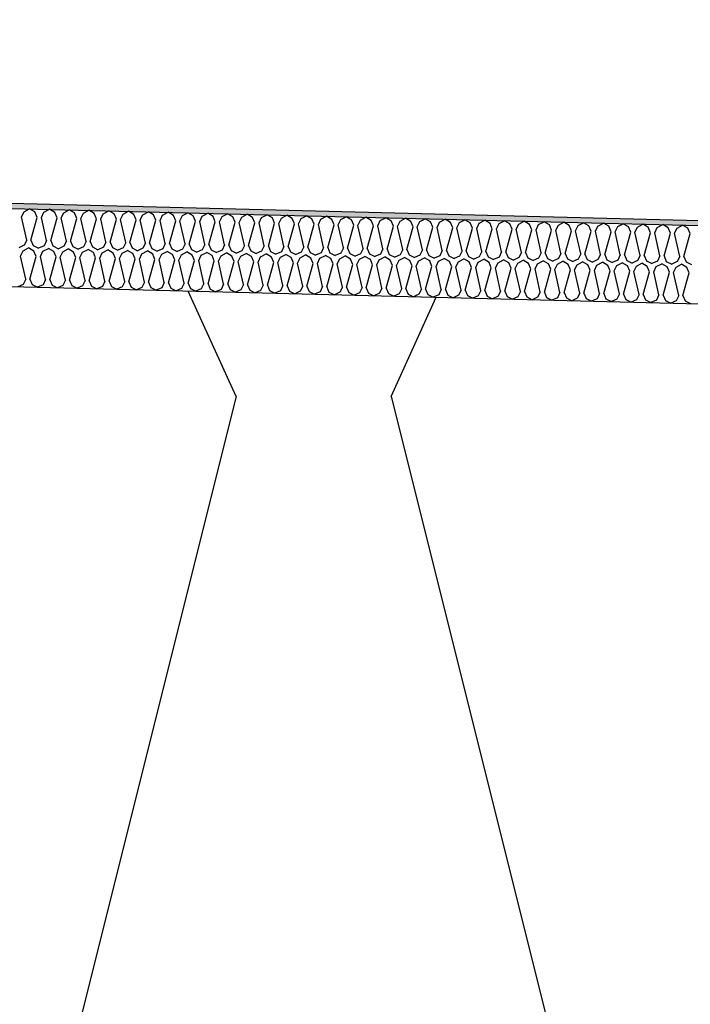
# Model space of a CAD drawing. Header units: millimetres. Extents: x -78790 to -55226, y -2070 to 11020.
# Tile 29 of 108: x -72143 to -71886, y 7064 to 7442. Entities that reach past the tile are written whole.
import ezdxf

# ---------------------------------------------------------------- set-up
doc = ezdxf.new("R2010")
doc.units = ezdxf.units.MM
doc.header["$LTSCALE"] = 0.5
doc.header["$MEASUREMENT"] = 0
doc.linetypes.add('PLINE', pattern=[0])
for name, color, linetype in [('261- Primærkonstruksjon (tak) (Skravur)(Nye konstruksjoner)', 7, 'Continuous'), ('261- Primærkonstruksjon (tak)(Nye konstruksjoner)', 7, 'Continuous'), ('262- Taktekking (Skravur)(Nye konstruksjoner)', 7, 'Continuous'), ('262- Taktekking(Nye konstruksjoner)', 7, 'Continuous')]:
    doc.layers.add(name, color=color, linetype=linetype)

# ---------------------------------------------------------------- blocks, each defined once
blk = doc.blocks.new('*X12')
at = {"layer": '262- Taktekking (Skravur)(Nye konstruksjoner)', "linetype": 'PLINE'}
for p, q in [((-72141.75, 7367.94), (-72139.65, 7369.05)), ((-72137.6, 7367.84), (-72139.65, 7369.05)), ((-72134.16, 7367.75), (-72132.06, 7368.86)), ((-72130.02, 7367.65), (-72132.06, 7368.86)), ((-72126.58, 7367.56), (-72124.48, 7368.67)), ((-72122.43, 7367.46), (-72124.48, 7368.67)), ((-72118.99, 7367.37), (-72116.89, 7368.48)), ((-72114.85, 7367.27), (-72116.89, 7368.48)), ((-72142.72, 7365.93), (-72141.75, 7367.94)), ((-72140.74, 7357.08), (-72142.72, 7365.93)), ((-72139.15, 7357.04), (-72136.73, 7365.78)), ((-72136.73, 7365.78), (-72137.6, 7367.84)), ((-72135.14, 7365.74), (-72134.16, 7367.75)), ((-72133.16, 7356.89), (-72135.14, 7365.74)), ((-72131.56, 7356.85), (-72129.14, 7365.59)), ((-72129.14, 7365.59), (-72130.02, 7367.65)), ((-72127.55, 7365.55), (-72126.58, 7367.56)), ((-72125.57, 7356.7), (-72127.55, 7365.55)), ((-72123.98, 7356.66), (-72121.56, 7365.4)), ((-72121.56, 7365.4), (-72122.43, 7367.46)), ((-72119.97, 7365.37), (-72118.99, 7367.37)), ((-72117.99, 7356.51), (-72119.97, 7365.37)), ((-72116.39, 7356.47), (-72113.97, 7365.22)), ((-72113.97, 7365.22), (-72114.85, 7367.27)), ((-72112.38, 7365.18), (-72111.4, 7367.18)), ((-72110.4, 7356.32), (-72112.38, 7365.18)), ((-72111.4, 7367.18), (-72109.3, 7368.29)), ((-72107.26, 7367.08), (-72109.3, 7368.29)), ((-72108.81, 7356.28), (-72106.39, 7365.03)), ((-72106.39, 7365.03), (-72107.26, 7367.08)), ((-72104.79, 7364.99), (-72103.82, 7366.99)), ((-72102.82, 7356.13), (-72104.79, 7364.99)), ((-72103.82, 7366.99), (-72101.72, 7368.1)), ((-72099.68, 7366.89), (-72101.72, 7368.1)), ((-72101.22, 7356.09), (-72098.8, 7364.84)), ((-72098.8, 7364.84), (-72099.68, 7366.89)), ((-72097.21, 7364.8), (-72096.23, 7366.8)), ((-72095.23, 7355.94), (-72097.21, 7364.8)), ((-72096.23, 7366.8), (-72094.13, 7367.91)), ((-72092.09, 7366.7), (-72094.13, 7367.91)), ((-72093.64, 7355.91), (-72091.22, 7364.65)), ((-72091.22, 7364.65), (-72092.09, 7366.7)), ((-72089.62, 7364.61), (-72088.65, 7366.61)), ((-72087.64, 7355.76), (-72089.62, 7364.61)), ((-72088.65, 7366.61), (-72086.55, 7367.72)), ((-72084.5, 7366.51), (-72086.55, 7367.72)), ((-72083.63, 7364.46), (-72084.5, 7366.51)), ((-72082.04, 7364.42), (-72081.06, 7366.43)), ((-72081.06, 7366.43), (-72078.96, 7367.53)), ((-72076.92, 7366.32), (-72078.96, 7367.53)), ((-72076.05, 7364.27), (-72076.92, 7366.32)), ((-72074.45, 7364.23), (-72073.48, 7366.24)), ((-72073.48, 7366.24), (-72071.38, 7367.34)), ((-72069.33, 7366.13), (-72071.38, 7367.34)), ((-72068.46, 7364.08), (-72069.33, 7366.13)), ((-72066.87, 7364.04), (-72065.89, 7366.05)), ((-72065.89, 7366.05), (-72063.79, 7367.15)), ((-72061.75, 7365.94), (-72063.79, 7367.15)), ((-72060.87, 7363.89), (-72061.75, 7365.94)), ((-72059.28, 7363.85), (-72058.31, 7365.86)), ((-72058.31, 7365.86), (-72056.21, 7366.96)), ((-72054.16, 7365.75), (-72056.21, 7366.96)), ((-72053.29, 7363.7), (-72054.16, 7365.75)), ((-72051.7, 7363.66), (-72050.72, 7365.67)), ((-72050.72, 7365.67), (-72048.62, 7366.77)), ((-72046.58, 7365.56), (-72048.62, 7366.77)), ((-72045.7, 7363.51), (-72046.58, 7365.56)), ((-72044.11, 7363.47), (-72043.13, 7365.48)), ((-72043.13, 7365.48), (-72041.03, 7366.58)), ((-72038.99, 7365.37), (-72041.03, 7366.58)), ((-72038.12, 7363.32), (-72038.99, 7365.37)), ((-72036.52, 7363.28), (-72035.55, 7365.29)), ((-72035.55, 7365.29), (-72033.45, 7366.39)), ((-72031.41, 7365.18), (-72033.45, 7366.39)), ((-72030.53, 7363.13), (-72031.41, 7365.18)), ((-72028.94, 7363.09), (-72027.96, 7365.1)), ((-72027.96, 7365.1), (-72025.86, 7366.2)), ((-72023.82, 7364.99), (-72025.86, 7366.2)), ((-72022.95, 7362.94), (-72023.82, 7364.99)), ((-72021.35, 7362.9), (-72020.38, 7364.91)), ((-72020.38, 7364.91), (-72018.28, 7366.01)), ((-72016.24, 7364.8), (-72018.28, 7366.01)), ((-72015.36, 7362.75), (-72016.24, 7364.8)), ((-72013.77, 7362.71), (-72012.79, 7364.72)), ((-72012.79, 7364.72), (-72010.69, 7365.82)), ((-72008.65, 7364.61), (-72010.69, 7365.82)), ((-72007.78, 7362.56), (-72008.65, 7364.61)), ((-72005.21, 7364.53), (-72003.11, 7365.63)), ((-72001.06, 7364.43), (-72003.11, 7365.63)), ((-71997.62, 7364.34), (-71995.52, 7365.44)), ((-71993.48, 7364.24), (-71995.52, 7365.44)), ((-71990.04, 7364.15), (-71987.94, 7365.25)), ((-71985.89, 7364.05), (-71987.94, 7365.25)), ((-71982.45, 7363.96), (-71980.35, 7365.06)), ((-71978.31, 7363.86), (-71980.35, 7365.06)), ((-71974.87, 7363.77), (-71972.76, 7364.87)), ((-71970.72, 7363.67), (-71972.76, 7364.87)), ((-71967.28, 7363.58), (-71965.18, 7364.68)), ((-71963.14, 7363.48), (-71965.18, 7364.68)), ((-72086.05, 7355.72), (-72083.63, 7364.46)), ((-72080.06, 7355.57), (-72082.04, 7364.42)), ((-72078.46, 7355.53), (-72076.05, 7364.27)), ((-72072.47, 7355.38), (-72074.45, 7364.23)), ((-72070.88, 7355.34), (-72068.46, 7364.08)), ((-72064.89, 7355.19), (-72066.87, 7364.04)), ((-72063.29, 7355.15), (-72060.87, 7363.89)), ((-72057.3, 7355), (-72059.28, 7363.85)), ((-72055.71, 7354.96), (-72053.29, 7363.7)), ((-72049.72, 7354.81), (-72051.7, 7363.66)), ((-72048.12, 7354.77), (-72045.7, 7363.51)), ((-72042.13, 7354.62), (-72044.11, 7363.47)), ((-72040.54, 7354.58), (-72038.12, 7363.32)), ((-72034.55, 7354.43), (-72036.52, 7363.28)), ((-72032.95, 7354.39), (-72030.53, 7363.13)), ((-72026.96, 7354.24), (-72028.94, 7363.09)), ((-72025.37, 7354.2), (-72022.95, 7362.94)), ((-72019.37, 7354.05), (-72021.35, 7362.9)), ((-72017.78, 7354.01), (-72015.36, 7362.75)), ((-72011.79, 7353.86), (-72013.77, 7362.71)), ((-72010.2, 7353.82), (-72007.78, 7362.56)), ((-72006.18, 7362.52), (-72005.21, 7364.53)), ((-72004.2, 7353.67), (-72006.18, 7362.52)), ((-72002.61, 7353.63), (-72000.19, 7362.37)), ((-72000.19, 7362.37), (-72001.06, 7364.43)), ((-71998.6, 7362.33), (-71997.62, 7364.34)), ((-71996.62, 7353.48), (-71998.6, 7362.33)), ((-71995.02, 7353.44), (-71992.61, 7362.18)), ((-71992.61, 7362.18), (-71993.48, 7364.24)), ((-71991.01, 7362.14), (-71990.04, 7364.15)), ((-71989.03, 7353.29), (-71991.01, 7362.14)), ((-71987.44, 7353.25), (-71985.02, 7361.99)), ((-71985.02, 7361.99), (-71985.89, 7364.05)), ((-71983.43, 7361.95), (-71982.45, 7363.96)), ((-71981.45, 7353.1), (-71983.43, 7361.95)), ((-71979.85, 7353.06), (-71977.43, 7361.8)), ((-71977.43, 7361.8), (-71978.31, 7363.86)), ((-71975.84, 7361.76), (-71974.87, 7363.77)), ((-71973.86, 7352.91), (-71975.84, 7361.76)), ((-71972.27, 7352.87), (-71969.85, 7361.61)), ((-71969.85, 7361.61), (-71970.72, 7363.67)), ((-71968.25, 7361.57), (-71967.28, 7363.58)), ((-71966.28, 7352.72), (-71968.25, 7361.57)), ((-71964.68, 7352.68), (-71962.26, 7361.42)), ((-71962.26, 7361.42), (-71963.14, 7363.48)), ((-71960.67, 7361.38), (-71959.69, 7363.39)), ((-71958.69, 7352.53), (-71960.67, 7361.38)), ((-71959.69, 7363.39), (-71957.59, 7364.5)), ((-71955.55, 7363.29), (-71957.59, 7364.5)), ((-71957.1, 7352.49), (-71954.68, 7361.23)), ((-71954.68, 7361.23), (-71955.55, 7363.29)), ((-71953.08, 7361.19), (-71952.11, 7363.2)), ((-71951.1, 7352.34), (-71953.08, 7361.19)), ((-71952.11, 7363.2), (-71950.01, 7364.31)), ((-71947.97, 7363.1), (-71950.01, 7364.31)), ((-71949.51, 7352.3), (-71947.09, 7361.04)), ((-71947.09, 7361.04), (-71947.97, 7363.1)), ((-71945.5, 7361), (-71944.52, 7363.01)), ((-71943.52, 7352.15), (-71945.5, 7361)), ((-71944.52, 7363.01), (-71942.42, 7364.12)), ((-71940.38, 7362.91), (-71942.42, 7364.12)), ((-71941.93, 7352.11), (-71939.51, 7360.85)), ((-71939.51, 7360.85), (-71940.38, 7362.91)), ((-71937.91, 7360.81), (-71936.94, 7362.82)), ((-71935.93, 7351.96), (-71937.91, 7360.81)), ((-71936.94, 7362.82), (-71934.84, 7363.93)), ((-71932.79, 7362.72), (-71934.84, 7363.93)), ((-71931.92, 7360.66), (-71932.79, 7362.72)), ((-71930.33, 7360.62), (-71929.35, 7362.63)), ((-71929.35, 7362.63), (-71927.25, 7363.74)), ((-71925.21, 7362.53), (-71927.25, 7363.74)), ((-71924.34, 7360.47), (-71925.21, 7362.53)), ((-71922.74, 7360.43), (-71921.77, 7362.44)), ((-71921.77, 7362.44), (-71919.67, 7363.55)), ((-71917.62, 7362.34), (-71919.67, 7363.55)), ((-71916.75, 7360.28), (-71917.62, 7362.34)), ((-71915.16, 7360.24), (-71914.18, 7362.25)), ((-71914.18, 7362.25), (-71912.08, 7363.36)), ((-71910.04, 7362.15), (-71912.08, 7363.36)), ((-71909.16, 7360.1), (-71910.04, 7362.15)), ((-71907.57, 7360.06), (-71906.6, 7362.06)), ((-71906.6, 7362.06), (-71904.49, 7363.17)), ((-71902.45, 7361.96), (-71904.49, 7363.17)), ((-71901.58, 7359.91), (-71902.45, 7361.96)), ((-71899.99, 7359.87), (-71899.01, 7361.87)), ((-71899.01, 7361.87), (-71896.91, 7362.98)), ((-71894.87, 7361.77), (-71896.91, 7362.98)), ((-71893.99, 7359.72), (-71894.87, 7361.77)), ((-71892.4, 7359.68), (-71891.42, 7361.68)), ((-71891.42, 7361.68), (-71889.32, 7362.79)), ((-71887.28, 7361.58), (-71889.32, 7362.79)), ((-71886.41, 7359.53), (-71887.28, 7361.58)), ((-72140.74, 7357.08), (-72141.72, 7355.07)), ((-72139.15, 7357.04), (-72138.28, 7354.99)), ((-71934.34, 7351.92), (-71931.92, 7360.66)), ((-71928.35, 7351.77), (-71930.33, 7360.62)), ((-71926.75, 7351.73), (-71924.34, 7360.47)), ((-71920.76, 7351.58), (-71922.74, 7360.43)), ((-71919.17, 7351.54), (-71916.75, 7360.28)), ((-71913.18, 7351.39), (-71915.16, 7360.24)), ((-71911.58, 7351.35), (-71909.16, 7360.1)), ((-71905.59, 7351.2), (-71907.57, 7360.06)), ((-71904, 7351.16), (-71901.58, 7359.91)), ((-71898.01, 7351.01), (-71899.99, 7359.87)), ((-71896.41, 7350.97), (-71893.99, 7359.72)), ((-71890.42, 7350.82), (-71892.4, 7359.68)), ((-71888.83, 7350.78), (-71886.41, 7359.53)), ((-72141.72, 7355.07), (-72143.81, 7354.15)), ((-72142.12, 7352.95), (-72140.02, 7354.05)), ((-72137.98, 7352.84), (-72140.02, 7354.05)), ((-72138.28, 7354.99), (-72136.23, 7353.96)), ((-72134.13, 7354.88), (-72136.23, 7353.96)), ((-72134.54, 7352.76), (-72132.44, 7353.86)), ((-72133.16, 7356.89), (-72134.13, 7354.88)), ((-72130.39, 7352.65), (-72132.44, 7353.86)), ((-72131.56, 7356.85), (-72130.69, 7354.8)), ((-72130.69, 7354.8), (-72128.64, 7353.77)), ((-72126.55, 7354.7), (-72128.64, 7353.77)), ((-72126.95, 7352.57), (-72124.85, 7353.67)), ((-72125.57, 7356.7), (-72126.55, 7354.7)), ((-72122.81, 7352.46), (-72124.85, 7353.67)), ((-72123.98, 7356.66), (-72123.1, 7354.61)), ((-72123.1, 7354.61), (-72121.06, 7353.58)), ((-72118.96, 7354.51), (-72121.06, 7353.58)), ((-72119.37, 7352.38), (-72117.26, 7353.48)), ((-72117.99, 7356.51), (-72118.96, 7354.51)), ((-72115.22, 7352.27), (-72117.26, 7353.48)), ((-72116.39, 7356.47), (-72115.52, 7354.42)), ((-72115.52, 7354.42), (-72113.47, 7353.39)), ((-72111.38, 7354.32), (-72113.47, 7353.39)), ((-72111.78, 7352.19), (-72109.68, 7353.29)), ((-72110.4, 7356.32), (-72111.38, 7354.32)), ((-72107.64, 7352.08), (-72109.68, 7353.29)), ((-72108.81, 7356.28), (-72107.93, 7354.23)), ((-72107.93, 7354.23), (-72105.89, 7353.2)), ((-72103.79, 7354.13), (-72105.89, 7353.2)), ((-72102.82, 7356.13), (-72103.79, 7354.13)), ((-72101.22, 7356.09), (-72100.35, 7354.04)), ((-72100.35, 7354.04), (-72098.3, 7353.01)), ((-72096.2, 7353.94), (-72098.3, 7353.01)), ((-72095.23, 7355.94), (-72096.2, 7353.94)), ((-72093.64, 7355.91), (-72092.76, 7353.85)), ((-72092.76, 7353.85), (-72090.72, 7352.82)), ((-72088.62, 7353.75), (-72090.72, 7352.82)), ((-72087.64, 7355.76), (-72088.62, 7353.75)), ((-72086.05, 7355.72), (-72085.18, 7353.66)), ((-72085.18, 7353.66), (-72083.13, 7352.63)), ((-72081.03, 7353.56), (-72083.13, 7352.63)), ((-72080.06, 7355.57), (-72081.03, 7353.56)), ((-72078.46, 7355.53), (-72077.59, 7353.47)), ((-72077.59, 7353.47), (-72075.54, 7352.44)), ((-72073.45, 7353.37), (-72075.54, 7352.44)), ((-72072.47, 7355.38), (-72073.45, 7353.37)), ((-72070.88, 7355.34), (-72070.01, 7353.28)), ((-72070.01, 7353.28), (-72067.96, 7352.25)), ((-72064.89, 7355.19), (-72065.86, 7353.18)), ((-72063.29, 7355.15), (-72062.42, 7353.09)), ((-72057.3, 7355), (-72058.28, 7352.99)), ((-72055.71, 7354.96), (-72054.83, 7352.9)), ((-72049.72, 7354.81), (-72050.69, 7352.8)), ((-72048.12, 7354.77), (-72047.25, 7352.71)), ((-72042.13, 7354.62), (-72043.11, 7352.61)), ((-72040.54, 7354.58), (-72039.66, 7352.52)), ((-72034.55, 7354.43), (-72035.52, 7352.42)), ((-72032.95, 7354.39), (-72032.08, 7352.33)), ((-72026.96, 7354.24), (-72027.93, 7352.23)), ((-72025.37, 7354.2), (-72024.49, 7352.14)), ((-72019.37, 7354.05), (-72020.35, 7352.04)), ((-72017.78, 7354.01), (-72016.91, 7351.95)), ((-72011.79, 7353.86), (-72012.76, 7351.85)), ((-72010.2, 7353.82), (-72009.32, 7351.76)), ((-72004.2, 7353.67), (-72005.18, 7351.66)), ((-72002.61, 7353.63), (-72001.74, 7351.58)), ((-71996.62, 7353.48), (-71997.59, 7351.47)), ((-71995.02, 7353.44), (-71994.15, 7351.39)), ((-71989.03, 7353.29), (-71990.01, 7351.28)), ((-71987.44, 7353.25), (-71986.56, 7351.2)), ((-72143.1, 7350.94), (-72142.12, 7352.95)), ((-72141.12, 7342.09), (-72143.1, 7350.94)), ((-72139.52, 7342.05), (-72137.1, 7350.79)), ((-72137.1, 7350.79), (-72137.98, 7352.84)), ((-72135.51, 7350.75), (-72134.54, 7352.76)), ((-72133.53, 7341.9), (-72135.51, 7350.75)), ((-72131.94, 7341.86), (-72129.52, 7350.6)), ((-72129.52, 7350.6), (-72130.39, 7352.65)), ((-72127.93, 7350.56), (-72126.95, 7352.57)), ((-72125.95, 7341.71), (-72127.93, 7350.56)), ((-72124.35, 7341.67), (-72121.93, 7350.41)), ((-72121.93, 7350.41), (-72122.81, 7352.46)), ((-72120.34, 7350.37), (-72119.37, 7352.38)), ((-72118.36, 7341.52), (-72120.34, 7350.37)), ((-72116.77, 7341.48), (-72114.35, 7350.22)), ((-72114.35, 7350.22), (-72115.22, 7352.27)), ((-72112.75, 7350.18), (-72111.78, 7352.19)), ((-72110.78, 7341.33), (-72112.75, 7350.18)), ((-72109.18, 7341.29), (-72106.76, 7350.03)), ((-72106.76, 7350.03), (-72107.64, 7352.08)), ((-72105.17, 7349.99), (-72104.19, 7352)), ((-72103.19, 7341.14), (-72105.17, 7349.99)), ((-72104.19, 7352), (-72102.09, 7353.1)), ((-72100.05, 7351.9), (-72102.09, 7353.1)), ((-72101.6, 7341.1), (-72099.18, 7349.84)), ((-72099.18, 7349.84), (-72100.05, 7351.9)), ((-72097.58, 7349.8), (-72096.61, 7351.81)), ((-72095.6, 7340.95), (-72097.58, 7349.8)), ((-72096.61, 7351.81), (-72094.51, 7352.91)), ((-72092.47, 7351.71), (-72094.51, 7352.91)), ((-72094.01, 7340.91), (-72091.59, 7349.65)), ((-72091.59, 7349.65), (-72092.47, 7351.71)), ((-72090, 7349.61), (-72089.02, 7351.62)), ((-72088.02, 7340.76), (-72090, 7349.61)), ((-72089.02, 7351.62), (-72086.92, 7352.72)), ((-72084.88, 7351.52), (-72086.92, 7352.72)), ((-72086.43, 7340.72), (-72084.01, 7349.46)), ((-72084.01, 7349.46), (-72084.88, 7351.52)), ((-72082.41, 7349.42), (-72081.44, 7351.43)), ((-72081.44, 7351.43), (-72079.34, 7352.53)), ((-72077.29, 7351.33), (-72079.34, 7352.53)), ((-72076.42, 7349.27), (-72077.29, 7351.33)), ((-72074.83, 7349.23), (-72073.85, 7351.24)), ((-72073.85, 7351.24), (-72071.75, 7352.34)), ((-72069.71, 7351.14), (-72071.75, 7352.34)), ((-72068.84, 7349.08), (-72069.71, 7351.14)), ((-72065.86, 7353.18), (-72067.96, 7352.25)), ((-72067.24, 7349.04), (-72066.27, 7351.05)), ((-72066.27, 7351.05), (-72064.17, 7352.15)), ((-72062.12, 7350.95), (-72064.17, 7352.15)), ((-72062.42, 7353.09), (-72060.37, 7352.06)), ((-72061.25, 7348.89), (-72062.12, 7350.95)), ((-72058.28, 7352.99), (-72060.37, 7352.06)), ((-72059.66, 7348.85), (-72058.68, 7350.86)), ((-72058.68, 7350.86), (-72056.58, 7351.97)), ((-72054.54, 7350.76), (-72056.58, 7351.97)), ((-72054.83, 7352.9), (-72052.79, 7351.87)), ((-72053.66, 7348.7), (-72054.54, 7350.76)), ((-72050.69, 7352.8), (-72052.79, 7351.87)), ((-72052.07, 7348.66), (-72051.1, 7350.67)), ((-72051.1, 7350.67), (-72048.99, 7351.78)), ((-72046.95, 7350.57), (-72048.99, 7351.78)), ((-72047.25, 7352.71), (-72045.2, 7351.68)), ((-72046.08, 7348.51), (-72046.95, 7350.57)), ((-72043.11, 7352.61), (-72045.2, 7351.68)), ((-72044.48, 7348.47), (-72043.51, 7350.48)), ((-72043.51, 7350.48), (-72041.41, 7351.59)), ((-72039.37, 7350.38), (-72041.41, 7351.59)), ((-72039.66, 7352.52), (-72037.62, 7351.49)), ((-72038.49, 7348.32), (-72039.37, 7350.38)), ((-72035.52, 7352.42), (-72037.62, 7351.49)), ((-72036.9, 7348.28), (-72035.92, 7350.29)), ((-72035.92, 7350.29), (-72033.82, 7351.4)), ((-72031.78, 7350.19), (-72033.82, 7351.4)), ((-72032.08, 7352.33), (-72030.03, 7351.3)), ((-72030.91, 7348.13), (-72031.78, 7350.19)), ((-72027.93, 7352.23), (-72030.03, 7351.3)), ((-72029.31, 7348.09), (-72028.34, 7350.1)), ((-72028.34, 7350.1), (-72026.24, 7351.21)), ((-72024.2, 7350), (-72026.24, 7351.21)), ((-72024.49, 7352.14), (-72022.45, 7351.11)), ((-72023.32, 7347.94), (-72024.2, 7350)), ((-72020.35, 7352.04), (-72022.45, 7351.11)), ((-72021.73, 7347.9), (-72020.75, 7349.91)), ((-72020.75, 7349.91), (-72018.65, 7351.02)), ((-72016.61, 7349.81), (-72018.65, 7351.02)), ((-72016.91, 7351.95), (-72014.86, 7350.92)), ((-72015.74, 7347.75), (-72016.61, 7349.81)), ((-72012.76, 7351.85), (-72014.86, 7350.92)), ((-72014.14, 7347.71), (-72013.17, 7349.72)), ((-72013.17, 7349.72), (-72011.07, 7350.83)), ((-72009.02, 7349.62), (-72011.07, 7350.83)), ((-72009.32, 7351.76), (-72007.27, 7350.73)), ((-72008.15, 7347.57), (-72009.02, 7349.62)), ((-72005.18, 7351.66), (-72007.27, 7350.73)), ((-72006.56, 7347.53), (-72005.58, 7349.53)), ((-72005.58, 7349.53), (-72003.48, 7350.64)), ((-72001.44, 7349.43), (-72003.48, 7350.64)), ((-72001.74, 7351.58), (-71999.69, 7350.54)), ((-71997.59, 7351.47), (-71999.69, 7350.54)), ((-71998, 7349.34), (-71995.9, 7350.45)), ((-71993.85, 7349.24), (-71995.9, 7350.45)), ((-71994.15, 7351.39), (-71992.1, 7350.35)), ((-71990.01, 7351.28), (-71992.1, 7350.35)), ((-71990.41, 7349.15), (-71988.31, 7350.26)), ((-71986.27, 7349.05), (-71988.31, 7350.26)), ((-71986.56, 7351.2), (-71984.52, 7350.16)), ((-71982.42, 7351.09), (-71984.52, 7350.16)), ((-71982.83, 7348.96), (-71980.73, 7350.07)), ((-71981.45, 7353.1), (-71982.42, 7351.09)), ((-71978.68, 7348.86), (-71980.73, 7350.07)), ((-71979.85, 7353.06), (-71978.98, 7351.01)), ((-71978.98, 7351.01), (-71976.93, 7349.97)), ((-71974.84, 7350.9), (-71976.93, 7349.97)), ((-71975.24, 7348.77), (-71973.14, 7349.88)), ((-71973.86, 7352.91), (-71974.84, 7350.9)), ((-71971.1, 7348.67), (-71973.14, 7349.88)), ((-71972.27, 7352.87), (-71971.39, 7350.82)), ((-71971.39, 7350.82), (-71969.35, 7349.78)), ((-71967.25, 7350.71), (-71969.35, 7349.78)), ((-71967.65, 7348.59), (-71965.55, 7349.69)), ((-71966.28, 7352.72), (-71967.25, 7350.71)), ((-71963.51, 7348.48), (-71965.55, 7349.69)), ((-71964.68, 7352.68), (-71963.81, 7350.63)), ((-71963.81, 7350.63), (-71961.76, 7349.59)), ((-71959.67, 7350.52), (-71961.76, 7349.59)), ((-71960.07, 7348.4), (-71957.97, 7349.5)), ((-71958.69, 7352.53), (-71959.67, 7350.52)), ((-71955.93, 7348.29), (-71957.97, 7349.5)), ((-71957.1, 7352.49), (-71956.22, 7350.44)), ((-71956.22, 7350.44), (-71954.18, 7349.41)), ((-71952.08, 7350.33), (-71954.18, 7349.41)), ((-71951.1, 7352.34), (-71952.08, 7350.33)), ((-71949.51, 7352.3), (-71948.64, 7350.25)), ((-71948.64, 7350.25), (-71946.59, 7349.22)), ((-71944.49, 7350.14), (-71946.59, 7349.22)), ((-71943.52, 7352.15), (-71944.49, 7350.14)), ((-71941.93, 7352.11), (-71941.05, 7350.06)), ((-71941.05, 7350.06), (-71939, 7349.03)), ((-71936.91, 7349.95), (-71939, 7349.03)), ((-71935.93, 7351.96), (-71936.91, 7349.95)), ((-71934.34, 7351.92), (-71933.47, 7349.87)), ((-71933.47, 7349.87), (-71931.42, 7348.84)), ((-71929.32, 7349.76), (-71931.42, 7348.84)), ((-71928.35, 7351.77), (-71929.32, 7349.76)), ((-71926.75, 7351.73), (-71925.88, 7349.68)), ((-71925.88, 7349.68), (-71923.83, 7348.65)), ((-71921.74, 7349.58), (-71923.83, 7348.65)), ((-71920.76, 7351.58), (-71921.74, 7349.58)), ((-71919.17, 7351.54), (-71918.3, 7349.49)), ((-71918.3, 7349.49), (-71916.25, 7348.46)), ((-71913.18, 7351.39), (-71914.15, 7349.39)), ((-71911.58, 7351.35), (-71910.71, 7349.3)), ((-71905.59, 7351.2), (-71906.57, 7349.2)), ((-71904, 7351.16), (-71903.12, 7349.11)), ((-71898.01, 7351.01), (-71898.98, 7349.01)), ((-71896.41, 7350.97), (-71895.54, 7348.92)), ((-71890.42, 7350.82), (-71891.4, 7348.82)), ((-71888.83, 7350.78), (-71887.95, 7348.73)), ((-72080.43, 7340.57), (-72082.41, 7349.42)), ((-72078.84, 7340.53), (-72076.42, 7349.27)), ((-72072.85, 7340.38), (-72074.83, 7349.23)), ((-72071.25, 7340.34), (-72068.84, 7349.08)), ((-72065.26, 7340.19), (-72067.24, 7349.04)), ((-72063.67, 7340.15), (-72061.25, 7348.89)), ((-72057.68, 7340), (-72059.66, 7348.85)), ((-72056.08, 7339.96), (-72053.66, 7348.7)), ((-72050.09, 7339.81), (-72052.07, 7348.66)), ((-72048.5, 7339.77), (-72046.08, 7348.51)), ((-72042.51, 7339.62), (-72044.48, 7348.47)), ((-72040.91, 7339.58), (-72038.49, 7348.32)), ((-72034.92, 7339.43), (-72036.9, 7348.28)), ((-72033.33, 7339.39), (-72030.91, 7348.13)), ((-72027.33, 7339.24), (-72029.31, 7348.09)), ((-72025.74, 7339.2), (-72023.32, 7347.94)), ((-72019.75, 7339.05), (-72021.73, 7347.9)), ((-72018.16, 7339.01), (-72015.74, 7347.75)), ((-72012.16, 7338.86), (-72014.14, 7347.71)), ((-72010.57, 7338.82), (-72008.15, 7347.57)), ((-72004.58, 7338.67), (-72006.56, 7347.53)), ((-72002.98, 7338.63), (-72000.57, 7347.38)), ((-72000.57, 7347.38), (-72001.44, 7349.43)), ((-71998.97, 7347.34), (-71998, 7349.34)), ((-71996.99, 7338.48), (-71998.97, 7347.34)), ((-71995.4, 7338.44), (-71992.98, 7347.19)), ((-71992.98, 7347.19), (-71993.85, 7349.24)), ((-71991.39, 7347.15), (-71990.41, 7349.15)), ((-71989.41, 7338.29), (-71991.39, 7347.15)), ((-71987.81, 7338.25), (-71985.39, 7347)), ((-71985.39, 7347), (-71986.27, 7349.05)), ((-71983.8, 7346.96), (-71982.83, 7348.96)), ((-71981.82, 7338.11), (-71983.8, 7346.96)), ((-71980.23, 7338.07), (-71977.81, 7346.81)), ((-71977.81, 7346.81), (-71978.68, 7348.86)), ((-71976.22, 7346.77), (-71975.24, 7348.77)), ((-71974.24, 7337.92), (-71976.22, 7346.77)), ((-71972.64, 7337.88), (-71970.22, 7346.62)), ((-71970.22, 7346.62), (-71971.1, 7348.67)), ((-71968.63, 7346.58), (-71967.65, 7348.59)), ((-71966.65, 7337.73), (-71968.63, 7346.58)), ((-71965.06, 7337.69), (-71962.64, 7346.43)), ((-71962.64, 7346.43), (-71963.51, 7348.48)), ((-71961.04, 7346.39), (-71960.07, 7348.4)), ((-71959.06, 7337.54), (-71961.04, 7346.39)), ((-71957.47, 7337.5), (-71955.05, 7346.24)), ((-71955.05, 7346.24), (-71955.93, 7348.29)), ((-71953.46, 7346.2), (-71952.48, 7348.21)), ((-71951.48, 7337.35), (-71953.46, 7346.2)), ((-71952.48, 7348.21), (-71950.38, 7349.31)), ((-71948.34, 7348.1), (-71950.38, 7349.31)), ((-71949.89, 7337.31), (-71947.47, 7346.05)), ((-71947.47, 7346.05), (-71948.34, 7348.1)), ((-71945.87, 7346.01), (-71944.9, 7348.02)), ((-71943.89, 7337.16), (-71945.87, 7346.01)), ((-71944.9, 7348.02), (-71942.8, 7349.12)), ((-71940.75, 7347.91), (-71942.8, 7349.12)), ((-71942.3, 7337.12), (-71939.88, 7345.86)), ((-71939.88, 7345.86), (-71940.75, 7347.91)), ((-71938.29, 7345.82), (-71937.31, 7347.83)), ((-71936.31, 7336.97), (-71938.29, 7345.82)), ((-71937.31, 7347.83), (-71935.21, 7348.93)), ((-71933.17, 7347.72), (-71935.21, 7348.93)), ((-71932.3, 7345.67), (-71933.17, 7347.72)), ((-71930.7, 7345.63), (-71929.73, 7347.64)), ((-71929.73, 7347.64), (-71927.63, 7348.74)), ((-71925.58, 7347.53), (-71927.63, 7348.74)), ((-71924.71, 7345.48), (-71925.58, 7347.53)), ((-71923.12, 7345.44), (-71922.14, 7347.45)), ((-71922.14, 7347.45), (-71920.04, 7348.55)), ((-71918, 7347.34), (-71920.04, 7348.55)), ((-71917.12, 7345.29), (-71918, 7347.34)), ((-71914.15, 7349.39), (-71916.25, 7348.46)), ((-71915.53, 7345.25), (-71914.56, 7347.26)), ((-71914.56, 7347.26), (-71912.46, 7348.36)), ((-71910.41, 7347.15), (-71912.46, 7348.36)), ((-71910.71, 7349.3), (-71908.66, 7348.27)), ((-71909.54, 7345.1), (-71910.41, 7347.15)), ((-71906.57, 7349.2), (-71908.66, 7348.27)), ((-71907.95, 7345.06), (-71906.97, 7347.07)), ((-71906.97, 7347.07), (-71904.87, 7348.17)), ((-71902.83, 7346.96), (-71904.87, 7348.17)), ((-71903.12, 7349.11), (-71901.08, 7348.08)), ((-71901.95, 7344.91), (-71902.83, 7346.96)), ((-71898.98, 7349.01), (-71901.08, 7348.08)), ((-71900.36, 7344.87), (-71899.38, 7346.88)), ((-71899.38, 7346.88), (-71897.28, 7347.98)), ((-71895.24, 7346.77), (-71897.28, 7347.98)), ((-71895.54, 7348.92), (-71893.49, 7347.89)), ((-71894.37, 7344.72), (-71895.24, 7346.77)), ((-71891.4, 7348.82), (-71893.49, 7347.89)), ((-71892.77, 7344.68), (-71891.8, 7346.69)), ((-71891.8, 7346.69), (-71889.7, 7347.79)), ((-71887.66, 7346.59), (-71889.7, 7347.79)), ((-71887.95, 7348.73), (-71885.91, 7347.7)), ((-71886.78, 7344.53), (-71887.66, 7346.59)), ((-72141.12, 7342.09), (-72142.09, 7340.08)), ((-72139.52, 7342.05), (-72138.65, 7339.99)), ((-71934.71, 7336.93), (-71932.3, 7345.67)), ((-71928.72, 7336.78), (-71930.7, 7345.63)), ((-71927.13, 7336.74), (-71924.71, 7345.48)), ((-71921.14, 7336.59), (-71923.12, 7345.44)), ((-71919.54, 7336.55), (-71917.12, 7345.29)), ((-71913.55, 7336.4), (-71915.53, 7345.25)), ((-71911.96, 7336.36), (-71909.54, 7345.1)), ((-71905.97, 7336.21), (-71907.95, 7345.06)), ((-71904.37, 7336.17), (-71901.95, 7344.91)), ((-71898.38, 7336.02), (-71900.36, 7344.87)), ((-71896.79, 7335.98), (-71894.37, 7344.72)), ((-71890.8, 7335.83), (-71892.77, 7344.68)), ((-71889.2, 7335.79), (-71886.78, 7344.53)), ((-72142.09, 7340.08), (-72144.19, 7339.15)), ((-72138.65, 7339.99), (-72136.6, 7338.96)), ((-72134.51, 7339.89), (-72136.6, 7338.96)), ((-72133.53, 7341.9), (-72134.51, 7339.89)), ((-72131.94, 7341.86), (-72131.06, 7339.8)), ((-72131.06, 7339.8), (-72129.02, 7338.77)), ((-72126.92, 7339.7), (-72129.02, 7338.77)), ((-72125.95, 7341.71), (-72126.92, 7339.7)), ((-72124.35, 7341.67), (-72123.48, 7339.61)), ((-72123.48, 7339.61), (-72121.43, 7338.58)), ((-72119.34, 7339.51), (-72121.43, 7338.58)), ((-72118.36, 7341.52), (-72119.34, 7339.51)), ((-72116.77, 7341.48), (-72115.89, 7339.42)), ((-72115.89, 7339.42), (-72113.85, 7338.39)), ((-72111.75, 7339.32), (-72113.85, 7338.39)), ((-72110.78, 7341.33), (-72111.75, 7339.32)), ((-72109.18, 7341.29), (-72108.31, 7339.23)), ((-72108.31, 7339.23), (-72106.26, 7338.2)), ((-72104.17, 7339.13), (-72106.26, 7338.2)), ((-72103.19, 7341.14), (-72104.17, 7339.13)), ((-72101.6, 7341.1), (-72100.72, 7339.05)), ((-72100.72, 7339.05), (-72098.68, 7338.01)), ((-72096.58, 7338.94), (-72098.68, 7338.01)), ((-72095.6, 7340.95), (-72096.58, 7338.94)), ((-72094.01, 7340.91), (-72093.14, 7338.86)), ((-72093.14, 7338.86), (-72091.09, 7337.82)), ((-72088.99, 7338.75), (-72091.09, 7337.82)), ((-72088.02, 7340.76), (-72088.99, 7338.75)), ((-72086.43, 7340.72), (-72085.55, 7338.67)), ((-72085.55, 7338.67), (-72083.5, 7337.63)), ((-72081.41, 7338.56), (-72083.5, 7337.63)), ((-72080.43, 7340.57), (-72081.41, 7338.56)), ((-72078.84, 7340.53), (-72077.97, 7338.48)), ((-72077.97, 7338.48), (-72075.92, 7337.44)), ((-72073.82, 7338.37), (-72075.92, 7337.44)), ((-72072.85, 7340.38), (-72073.82, 7338.37)), ((-72071.25, 7340.34), (-72070.38, 7338.29)), ((-72070.38, 7338.29), (-72068.33, 7337.25)), ((-72066.24, 7338.18), (-72068.33, 7337.25)), ((-72065.26, 7340.19), (-72066.24, 7338.18)), ((-72063.67, 7340.15), (-72062.8, 7338.1)), ((-72057.68, 7340), (-72058.65, 7337.99)), ((-72056.08, 7339.96), (-72055.21, 7337.91)), ((-72050.09, 7339.81), (-72051.07, 7337.8)), ((-72048.5, 7339.77), (-72047.62, 7337.72)), ((-72042.51, 7339.62), (-72043.48, 7337.61)), ((-72040.91, 7339.58), (-72040.04, 7337.53)), ((-72034.92, 7339.43), (-72035.9, 7337.42)), ((-72033.33, 7339.39), (-72032.45, 7337.34)), ((-72027.33, 7339.24), (-72028.31, 7337.23)), ((-72025.74, 7339.2), (-72024.87, 7337.15)), ((-72019.75, 7339.05), (-72020.72, 7337.05)), ((-72018.16, 7339.01), (-72017.28, 7336.96)), ((-72012.16, 7338.86), (-72013.14, 7336.86)), ((-72010.57, 7338.82), (-72009.7, 7336.77)), ((-72004.58, 7338.67), (-72005.55, 7336.67)), ((-72002.98, 7338.63), (-72002.11, 7336.58)), ((-71996.99, 7338.48), (-71997.97, 7336.48)), ((-71995.4, 7338.44), (-71994.53, 7336.39)), ((-71989.41, 7338.29), (-71990.38, 7336.29)), ((-71987.81, 7338.25), (-71986.94, 7336.2)), ((-72062.8, 7338.1), (-72060.75, 7337.06)), ((-72058.65, 7337.99), (-72060.75, 7337.06)), ((-72055.21, 7337.91), (-72053.16, 7336.88)), ((-72051.07, 7337.8), (-72053.16, 7336.88)), ((-72047.62, 7337.72), (-72045.58, 7336.69)), ((-72043.48, 7337.61), (-72045.58, 7336.69)), ((-72040.04, 7337.53), (-72037.99, 7336.5)), ((-72035.9, 7337.42), (-72037.99, 7336.5)), ((-72032.45, 7337.34), (-72030.41, 7336.31)), ((-72028.31, 7337.23), (-72030.41, 7336.31)), ((-72024.87, 7337.15), (-72022.82, 7336.12)), ((-72020.72, 7337.05), (-72022.82, 7336.12)), ((-72017.28, 7336.96), (-72015.23, 7335.93)), ((-72013.14, 7336.86), (-72015.23, 7335.93)), ((-72009.7, 7336.77), (-72007.65, 7335.74)), ((-72005.55, 7336.67), (-72007.65, 7335.74)), ((-72002.11, 7336.58), (-72000.06, 7335.55)), ((-71997.97, 7336.48), (-72000.06, 7335.55)), ((-71994.53, 7336.39), (-71992.48, 7335.36)), ((-71990.38, 7336.29), (-71992.48, 7335.36)), ((-71986.94, 7336.2), (-71984.89, 7335.17)), ((-71982.8, 7336.1), (-71984.89, 7335.17)), ((-71981.82, 7338.11), (-71982.8, 7336.1)), ((-71980.23, 7338.07), (-71979.35, 7336.01)), ((-71979.35, 7336.01), (-71977.31, 7334.98)), ((-71975.21, 7335.91), (-71977.31, 7334.98)), ((-71974.24, 7337.92), (-71975.21, 7335.91)), ((-71972.64, 7337.88), (-71971.77, 7335.82)), ((-71971.77, 7335.82), (-71969.72, 7334.79)), ((-71967.63, 7335.72), (-71969.72, 7334.79)), ((-71966.65, 7337.73), (-71967.63, 7335.72)), ((-71965.06, 7337.69), (-71964.18, 7335.63)), ((-71964.18, 7335.63), (-71962.14, 7334.6)), ((-71960.04, 7335.53), (-71962.14, 7334.6)), ((-71959.06, 7337.54), (-71960.04, 7335.53)), ((-71957.47, 7337.5), (-71956.6, 7335.44)), ((-71956.6, 7335.44), (-71954.55, 7334.41)), ((-71952.45, 7335.34), (-71954.55, 7334.41)), ((-71951.48, 7337.35), (-71952.45, 7335.34)), ((-71949.89, 7337.31), (-71949.01, 7335.25)), ((-71949.01, 7335.25), (-71946.97, 7334.22)), ((-71944.87, 7335.15), (-71946.97, 7334.22)), ((-71943.89, 7337.16), (-71944.87, 7335.15)), ((-71942.3, 7337.12), (-71941.43, 7335.06)), ((-71941.43, 7335.06), (-71939.38, 7334.03)), ((-71937.28, 7334.96), (-71939.38, 7334.03)), ((-71936.31, 7336.97), (-71937.28, 7334.96)), ((-71934.71, 7336.93), (-71933.84, 7334.87)), ((-71933.84, 7334.87), (-71931.79, 7333.84)), ((-71929.7, 7334.77), (-71931.79, 7333.84)), ((-71928.72, 7336.78), (-71929.7, 7334.77)), ((-71927.13, 7336.74), (-71926.26, 7334.68)), ((-71926.26, 7334.68), (-71924.21, 7333.65)), ((-71922.11, 7334.58), (-71924.21, 7333.65)), ((-71921.14, 7336.59), (-71922.11, 7334.58)), ((-71919.54, 7336.55), (-71918.67, 7334.49)), ((-71918.67, 7334.49), (-71916.62, 7333.46)), ((-71914.53, 7334.39), (-71916.62, 7333.46)), ((-71913.55, 7336.4), (-71914.53, 7334.39)), ((-71911.96, 7336.36), (-71911.08, 7334.3)), ((-71905.97, 7336.21), (-71906.94, 7334.2)), ((-71904.37, 7336.17), (-71903.5, 7334.11)), ((-71898.38, 7336.02), (-71899.36, 7334.01)), ((-71896.79, 7335.98), (-71895.91, 7333.92)), ((-71890.8, 7335.83), (-71891.77, 7333.82)), ((-71889.2, 7335.79), (-71888.33, 7333.74)), ((-71911.08, 7334.3), (-71909.04, 7333.27)), ((-71906.94, 7334.2), (-71909.04, 7333.27)), ((-71903.5, 7334.11), (-71901.45, 7333.08)), ((-71899.36, 7334.01), (-71901.45, 7333.08)), ((-71895.91, 7333.92), (-71893.87, 7332.89)), ((-71891.77, 7333.82), (-71893.87, 7332.89)), ((-71888.33, 7333.74), (-71886.28, 7332.7))]:
    blk.add_line(p, q, dxfattribs=at)
blk = doc.blocks.new('*X13')
at = {"layer": '261- Primærkonstruksjon (tak) (Skravur)(Nye konstruksjoner)', "linetype": 'PLINE'}
for p, q in [((-72060.51, 7297.13), (-72078.89, 7337.52)), ((-72001.04, 7297.13), (-71983.75, 7335.14)), ((-72060.51, 7297.13), (-72142.56, 6968.93)), ((-72001.04, 7297.13), (-71918.99, 6968.93))]:
    blk.add_line(p, q, dxfattribs=at)

msp = doc.modelspace()

# ---------------------------------------------------------------- hatches: boundary and pattern name
at = {"layer": '262- Taktekking (Skravur)(Nye konstruksjoner)', "linetype": 'Continuous'}
msp.add_hatch(color=256, dxfattribs=at).paths.add_polyline_path([(-61378.16, 7102.01), (-74958.16, 7441.51), (-74958.16, 7439.51), (-61378.16, 7100.01)])

# ---------------------------------------------------------------- linework, layer by layer
at = {"layer": '262- Taktekking(Nye konstruksjoner)', "linetype": 'PLINE'}
for p, q in [((-74960.16, 7441.56), (-61378.16, 7102.01)), ((-74960.16, 7439.56), (-61378.16, 7100.01)), ((-74958.16, 7409.5), (-61378.16, 7070))]:
    msp.add_line(p, q, dxfattribs=at)

# ---------------------------------------------------------------- block references
at = {"layer": '261- Primærkonstruksjon (tak)(Nye konstruksjoner)'}
msp.add_blockref('*X13', (0, 0), dxfattribs=at)
at = {"layer": '262- Taktekking(Nye konstruksjoner)'}
msp.add_blockref('*X12', (0, 0), dxfattribs=at)

doc.saveas('drawing.dxf')
